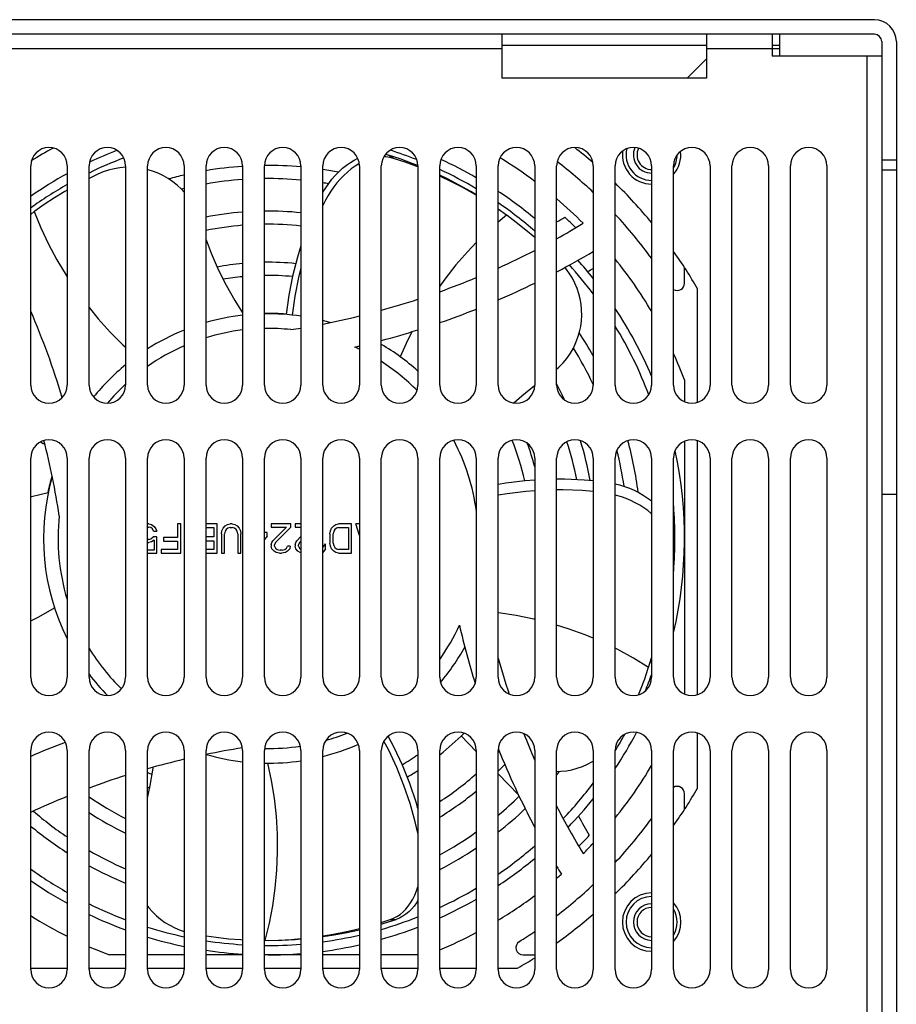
# Model space of a CAD drawing. Header units: millimetres. Extents: x 967 to 2466, y -778 to 1158.
# Tile 14 of 68: x 1832 to 1952, y -552 to -418. Entities that reach past the tile are written whole.
import ezdxf

# ---------------------------------------------------------------- set-up
doc = ezdxf.new("R2010")
doc.units = ezdxf.units.MM
doc.header["$LTSCALE"] = 30.734
doc.layers.get('0').update_dxf_attribs({"linetype": 'CONTINUOUS'})

msp = doc.modelspace()

# ---------------------------------------------------------------- linework, layer by layer
for p, q in [((1949.47, -417.73), (1475.47, -417.73)), ((1949.47, -419.73), (1475.47, -419.73)), ((1898.47, -419.73), (1898.47, -425.73)), ((1926.47, -419.73), (1926.47, -425.73)), ((1935.47, -419.73), (1935.47, -422.73)), ((1936.47, -419.73), (1936.47, -422.73)), ((1898.47, -421.73), (1526.47, -421.73)), ((1898.47, -421.23), (1926.47, -421.23)), ((1935.47, -421.73), (1926.47, -421.73)), ((1935.47, -421.23), (1936.47, -421.23)), ((1936.47, -421.73), (1935.47, -421.73)), ((1950.47, -420.73), (1950.47, -554.73)), ((1952.47, -420.73), (1952.47, -554.73)), ((1923.83, -425.73), (1926.47, -423.09)), ((1950.47, -422.73), (1935.47, -422.73)), ((1948.47, -554.73), (1948.47, -422.73)), ((1926.47, -425.73), (1898.47, -425.73)), ((1882.53, -436.15), (1882.93, -436.25)), ((1884.55, -436.79), (1882.93, -436.25)), ((1883.62, -436.72), (1882.93, -436.25)), ((1833.97, -467.73), (1833.97, -437.73)), ((1838.97, -437.73), (1838.97, -467.73)), ((1841.97, -467.73), (1841.97, -437.73)), ((1846.97, -437.73), (1846.97, -467.73)), ((1849.97, -467.73), (1849.97, -437.73)), ((1854.97, -437.73), (1854.97, -467.73)), ((1857.97, -467.73), (1857.97, -437.73)), ((1862.97, -437.73), (1862.97, -467.73)), ((1865.97, -467.73), (1865.97, -437.73)), ((1870.97, -437.73), (1870.97, -467.73)), ((1873.97, -467.73), (1873.97, -437.73)), ((1878.95, -437.43), (1878.9, -437.45)), ((1878.97, -437.73), (1878.97, -467.73)), ((1881.97, -467.73), (1881.97, -437.73)), ((1886.97, -437.88), (1886.81, -437.82)), ((1886.97, -437.73), (1886.97, -467.73)), ((1889.97, -467.73), (1889.97, -437.73)), ((1894.97, -437.73), (1894.97, -467.73)), ((1897.97, -467.73), (1897.97, -437.73)), ((1902.97, -437.73), (1902.97, -467.73)), ((1905.97, -467.73), (1905.97, -437.73)), ((1910.97, -437.73), (1910.97, -467.73)), ((1913.97, -467.73), (1913.97, -437.73)), ((1918.97, -437.73), (1918.97, -467.73)), ((1921.97, -467.73), (1921.97, -437.73)), ((1926.97, -437.73), (1926.97, -467.73)), ((1929.97, -467.73), (1929.97, -437.73)), ((1934.97, -437.73), (1934.97, -467.73)), ((1937.97, -467.73), (1937.97, -437.73)), ((1942.97, -437.73), (1942.97, -467.73)), ((1950.47, -436.9), (1952.47, -436.9)), ((1843.17, -438.86), (1841.97, -439.45)), ((1952.47, -438.32), (1950.47, -438.32)), ((1874, -443.09), (1873.97, -443.07)), ((1874, -443.09), (1873.97, -443.17)), ((1834.46, -444), (1833.97, -444.37)), ((1834.53, -443.95), (1834.46, -444)), ((1899.12, -444.47), (1897.97, -443.66)), ((1899.12, -444.47), (1897.97, -445.44)), ((1899.19, -444.52), (1899.12, -444.47)), ((1923.47, -453.8), (1923.47, -451.67)), ((1925.27, -470.1), (1925.27, -454.58)), ((1923.47, -467.01), (1923.47, -470.02)), ((1923.47, -475.44), (1923.47, -510.02)), ((1925.27, -510.1), (1925.27, -475.36)), ((1833.97, -507.73), (1833.97, -477.73)), ((1838.97, -477.73), (1838.97, -507.73)), ((1841.97, -507.73), (1841.97, -477.73)), ((1846.97, -477.73), (1846.97, -507.73)), ((1849.97, -507.73), (1849.97, -477.73)), ((1854.97, -477.73), (1854.97, -507.73)), ((1857.97, -507.73), (1857.97, -477.73)), ((1862.97, -477.73), (1862.97, -507.73)), ((1865.97, -507.73), (1865.97, -477.73)), ((1870.97, -477.73), (1870.97, -507.73)), ((1873.97, -507.73), (1873.97, -477.73)), ((1878.97, -477.73), (1878.97, -507.73)), ((1881.97, -507.73), (1881.97, -477.73)), ((1886.97, -477.73), (1886.97, -507.73)), ((1889.97, -507.73), (1889.97, -477.73)), ((1894.97, -477.73), (1894.97, -507.73)), ((1897.97, -507.73), (1897.97, -477.73)), ((1902.97, -477.73), (1902.97, -507.73)), ((1905.97, -507.73), (1905.97, -477.73)), ((1910.97, -477.73), (1910.97, -507.73)), ((1913.97, -507.73), (1913.97, -477.73)), ((1918.97, -477.73), (1918.97, -507.73)), ((1921.97, -507.73), (1921.97, -477.73)), ((1926.97, -477.73), (1926.97, -507.73)), ((1929.97, -507.73), (1929.97, -477.73)), ((1934.97, -477.73), (1934.97, -507.73)), ((1937.97, -507.73), (1937.97, -477.73)), ((1942.97, -477.73), (1942.97, -507.73)), ((1952.47, -482.73), (1950.47, -482.73)), ((1850.12, -486.73), (1849.97, -486.73)), ((1849.97, -487.16), (1850.12, -487.16)), ((1850.12, -486.73), (1850.5, -486.82)), ((1850.42, -487.24), (1850.12, -487.16)), ((1850.64, -487.41), (1850.42, -487.24)), ((1850.5, -486.82), (1850.87, -487.07)), ((1850.79, -487.75), (1850.64, -487.41)), ((1850.79, -487.75), (1851.24, -487.75)), ((1850.87, -487.07), (1851.09, -487.41)), ((1851.09, -487.41), (1851.24, -487.75)), ((1854.51, -486.73), (1854.06, -486.73)), ((1854.06, -486.73), (1854.06, -488.6)), ((1854.51, -490.73), (1854.51, -486.73)), ((1859.48, -486.73), (1857.97, -486.73)), ((1857.97, -487.24), (1859.04, -487.24)), ((1859.04, -487.24), (1859.04, -488.52)), ((1859.48, -490.73), (1859.48, -486.73)), ((1860.08, -488.09), (1860.15, -487.67)), ((1860.15, -487.67), (1860.3, -487.33)), ((1860.3, -487.33), (1860.6, -486.99)), ((1860.6, -487.75), (1860.52, -488.09)), ((1860.6, -486.99), (1860.89, -486.82)), ((1860.75, -487.5), (1860.6, -487.75)), ((1860.97, -487.33), (1860.75, -487.5)), ((1860.89, -486.82), (1861.27, -486.73)), ((1861.27, -487.24), (1860.97, -487.33)), ((1861.56, -486.73), (1861.27, -486.73)), ((1861.27, -487.24), (1861.56, -487.24)), ((1861.56, -486.73), (1861.93, -486.82)), ((1861.86, -487.33), (1861.56, -487.24)), ((1862.08, -487.5), (1861.86, -487.33)), ((1861.93, -486.82), (1862.23, -486.99)), ((1862.23, -487.75), (1862.08, -487.5)), ((1862.23, -486.99), (1862.53, -487.33)), ((1862.31, -488.09), (1862.23, -487.75)), ((1862.53, -487.33), (1862.68, -487.67)), ((1862.68, -487.67), (1862.75, -488.09)), ((1869.58, -486.73), (1866.91, -486.73)), ((1866.91, -486.73), (1866.91, -487.16)), ((1866.91, -487.16), (1868.99, -487.16)), ((1867.13, -489.03), (1868.99, -487.16)), ((1869.58, -487.16), (1867.5, -489.28)), ((1869.58, -487.16), (1869.58, -486.73)), ((1870.97, -486.73), (1870.18, -486.73)), ((1870.18, -486.73), (1870.18, -487.16)), ((1870.18, -487.16), (1870.97, -487.16)), ((1874.93, -488.09), (1875.01, -487.67)), ((1875.01, -487.67), (1875.15, -487.33)), ((1875.15, -487.33), (1875.45, -486.99)), ((1875.45, -487.75), (1875.38, -488.09)), ((1875.45, -486.99), (1875.75, -486.82)), ((1875.6, -487.5), (1875.45, -487.75)), ((1875.82, -487.33), (1875.6, -487.5)), ((1875.75, -486.82), (1876.12, -486.73)), ((1876.12, -487.24), (1875.82, -487.33)), ((1877.9, -486.73), (1876.12, -486.73)), ((1876.12, -487.24), (1877.46, -487.24)), ((1877.46, -487.24), (1877.46, -490.22)), ((1877.9, -490.73), (1877.9, -486.73)), ((1878.94, -486.73), (1878.5, -486.73)), ((1878.97, -488.32), (1878.5, -486.73)), ((1878.94, -486.73), (1878.97, -486.82)), ((1850.12, -488.86), (1849.97, -488.86)), ((1850.12, -488.86), (1850.42, -488.77)), ((1850.42, -488.77), (1850.72, -488.52)), ((1850.87, -488.94), (1850.5, -489.2)), ((1851.24, -488.52), (1850.72, -488.52)), ((1850.87, -488.94), (1850.87, -490.31)), ((1851.24, -490.73), (1851.24, -488.52)), ((1854.06, -488.6), (1852.13, -488.6)), ((1852.13, -488.6), (1852.13, -489.11)), ((1852.13, -489.11), (1854.06, -489.11)), ((1854.06, -489.11), (1854.06, -490.22)), ((1859.04, -488.52), (1857.97, -488.52)), ((1857.97, -489.03), (1859.04, -489.03)), ((1859.04, -489.03), (1859.04, -490.22)), ((1860.08, -488.09), (1860.08, -490.73)), ((1860.52, -490.73), (1860.52, -488.09)), ((1862.31, -488.09), (1862.31, -490.73)), ((1862.75, -490.73), (1862.75, -488.09)), ((1866.32, -487.92), (1865.97, -487.92)), ((1866.32, -488.43), (1865.97, -488.88)), ((1866.32, -488.43), (1866.32, -487.92)), ((1866.98, -489.28), (1867.13, -489.03)), ((1870.25, -489.28), (1870.4, -489.03)), ((1870.4, -489.03), (1870.97, -488.46)), ((1870.97, -489.08), (1870.77, -489.28)), ((1874.93, -488.09), (1874.93, -489.37)), ((1875.38, -489.37), (1875.38, -488.09)), ((1849.97, -489.28), (1850.12, -489.28)), ((1850.87, -490.31), (1849.97, -490.31)), ((1850.5, -489.2), (1850.12, -489.28)), ((1854.06, -490.22), (1851.83, -490.22)), ((1851.83, -490.22), (1851.83, -490.73)), ((1859.04, -490.22), (1857.97, -490.22)), ((1866.91, -489.62), (1866.98, -489.28)), ((1866.91, -489.62), (1866.91, -489.79)), ((1866.98, -490.13), (1866.91, -489.79)), ((1867.28, -490.48), (1866.98, -490.13)), ((1867.58, -490.65), (1867.28, -490.48)), ((1867.5, -489.28), (1867.36, -489.62)), ((1867.36, -489.79), (1867.36, -489.62)), ((1867.36, -489.79), (1867.5, -490.05)), ((1867.5, -490.05), (1867.73, -490.22)), ((1867.73, -490.22), (1868.1, -490.31)), ((1868.4, -490.31), (1868.1, -490.31)), ((1868.4, -490.31), (1868.77, -490.22)), ((1868.77, -490.22), (1868.99, -490.05)), ((1869.14, -490.48), (1868.84, -490.65)), ((1868.99, -490.05), (1869.14, -489.79)), ((1869.51, -489.79), (1869.14, -489.79)), ((1869.44, -490.13), (1869.14, -490.48)), ((1869.51, -489.79), (1869.44, -490.13)), ((1870.18, -489.62), (1870.25, -489.28)), ((1870.18, -489.62), (1870.18, -489.79)), ((1870.25, -490.13), (1870.18, -489.79)), ((1870.55, -490.48), (1870.25, -490.13)), ((1870.85, -490.65), (1870.55, -490.48)), ((1870.77, -489.28), (1870.62, -489.62)), ((1870.62, -489.79), (1870.62, -489.62)), ((1870.62, -489.79), (1870.77, -490.05)), ((1870.77, -490.05), (1870.97, -490.2)), ((1873.97, -489.95), (1874.34, -489.45)), ((1874.34, -490.13), (1873.97, -490.63)), ((1874.34, -490.13), (1874.34, -489.45)), ((1875.01, -489.79), (1874.93, -489.37)), ((1875.15, -490.13), (1875.01, -489.79)), ((1875.45, -490.48), (1875.15, -490.13)), ((1875.38, -489.37), (1875.45, -489.71)), ((1875.45, -489.71), (1875.6, -489.96)), ((1875.75, -490.65), (1875.45, -490.48)), ((1875.6, -489.96), (1875.82, -490.13)), ((1875.82, -490.13), (1876.12, -490.22)), ((1877.46, -490.22), (1876.12, -490.22)), ((1849.97, -490.73), (1851.24, -490.73)), ((1851.83, -490.73), (1854.51, -490.73)), ((1857.97, -490.73), (1859.48, -490.73)), ((1860.08, -490.73), (1860.52, -490.73)), ((1862.31, -490.73), (1862.75, -490.73)), ((1868.02, -490.73), (1867.58, -490.65)), ((1868.02, -490.73), (1868.32, -490.73)), ((1868.84, -490.65), (1868.32, -490.73)), ((1870.97, -490.67), (1870.85, -490.65)), ((1876.12, -490.73), (1875.75, -490.65)), ((1876.12, -490.73), (1877.9, -490.73)), ((1918.56, -506.39), (1918.97, -505.05)), ((1918.78, -505.73), (1918.97, -505.1)), ((1918.52, -506.5), (1918.56, -506.39)), ((1892.9, -515.74), (1894.97, -517.86)), ((1925.27, -522.89), (1925.27, -515.36)), ((1833.97, -547.73), (1833.97, -517.73)), ((1838.97, -517.73), (1838.97, -547.73)), ((1841.97, -547.73), (1841.97, -517.73)), ((1846.97, -517.73), (1846.97, -547.73)), ((1849.97, -547.73), (1849.97, -517.73)), ((1854.97, -517.73), (1854.97, -547.73)), ((1857.97, -547.73), (1857.97, -517.73)), ((1862.97, -517.73), (1862.97, -547.73)), ((1865.97, -547.73), (1865.97, -517.73)), ((1870.97, -517.73), (1870.97, -547.73)), ((1873.97, -547.73), (1873.97, -517.73)), ((1878.97, -517.73), (1878.97, -547.73)), ((1881.97, -547.73), (1881.97, -517.73)), ((1886.97, -517.73), (1886.97, -547.73)), ((1889.97, -547.73), (1889.97, -517.73)), ((1894.97, -517.73), (1894.97, -547.73)), ((1897.97, -547.73), (1897.97, -517.73)), ((1902.97, -517.73), (1902.97, -547.73)), ((1905.97, -547.73), (1905.97, -517.73)), ((1910.97, -517.73), (1910.97, -547.73)), ((1913.97, -547.73), (1913.97, -517.73)), ((1918.97, -517.73), (1918.97, -547.73)), ((1921.97, -547.73), (1921.97, -517.73)), ((1926.97, -517.73), (1926.97, -547.73)), ((1929.97, -547.73), (1929.97, -517.73)), ((1934.97, -517.73), (1934.97, -547.73)), ((1937.97, -547.73), (1937.97, -517.73)), ((1942.97, -517.73), (1942.97, -547.73)), ((1897.97, -520.94), (1900.76, -523.81)), ((1923.47, -525.79), (1923.47, -523.66)), ((1881.97, -541.28), (1883.16, -540.89)), ((1881.97, -541.5), (1882.37, -541.38)), ((1882.37, -541.38), (1883.99, -540.86)), ((1883.16, -540.89), (1883.99, -540.86)), ((1865.98, -543.73), (1866.07, -543.73)), ((1846.97, -545.73), (1844.74, -545.73)), ((1854.97, -545.73), (1849.97, -545.73)), ((1862.97, -545.73), (1857.97, -545.73)), ((1870.97, -545.73), (1865.97, -545.73)), ((1878.97, -545.73), (1873.97, -545.73)), ((1886.97, -545.73), (1881.97, -545.73)), ((1901.4, -545.73), (1902.97, -545.73)), ((1833.97, -547.53), (1838.97, -547.53)), ((1841.97, -547.53), (1846.97, -547.53)), ((1849.97, -547.53), (1854.97, -547.53)), ((1857.97, -547.53), (1862.97, -547.53)), ((1865.97, -547.53), (1870.97, -547.53)), ((1873.97, -547.53), (1878.97, -547.53)), ((1881.97, -547.53), (1886.97, -547.53)), ((1889.97, -547.53), (1894.97, -547.53)), ((1897.97, -547.53), (1900.62, -547.53))]:
    msp.add_line(p, q)
for points in [[(1883.62, -436.72), (1883.12, -436.59), (1882.6, -436.52), (1882.29, -436.51)], [(1846.97, -437.93), (1846.96, -437.93), (1846.18, -437.99), (1845.4, -438.12), (1844.64, -438.31), (1843.89, -438.56), (1843.17, -438.86)], [(1873.97, -441.35), (1873.98, -441.33), (1874.37, -440.72), (1874.78, -440.13), (1875.21, -439.57), (1875.67, -439.04), (1876.16, -438.54), (1876.67, -438.07), (1877.2, -437.65), (1877.73, -437.28), (1878.27, -436.95), (1878.74, -436.7)], [(1878.9, -437.45), (1878.37, -437.78), (1877.84, -438.16), (1877.32, -438.58), (1876.82, -439.05), (1876.34, -439.55), (1875.88, -440.07), (1875.46, -440.62), (1875.05, -441.2), (1874.67, -441.81), (1874.32, -442.44), (1874, -443.09)], [(1886.81, -437.82), (1885.21, -437.24), (1883.62, -436.72)], [(1886.97, -437.7), (1886.19, -437.39), (1884.55, -436.79)], [(1854.97, -441.34), (1854.6, -440.93), (1854.02, -440.39), (1853.42, -439.9), (1852.8, -439.48), (1852.16, -439.1), (1851.49, -438.77), (1850.78, -438.5), (1850.05, -438.27), (1849.97, -438.25)], [(1894.97, -441.7), (1894.2, -441.23), (1892.64, -440.36), (1891.04, -439.53), (1889.97, -439.01)], [(1894.97, -441.75), (1894.64, -441.55), (1893.12, -440.7), (1891.56, -439.9), (1889.99, -439.14), (1889.97, -439.14)], [(1838.97, -441.07), (1838.65, -441.24), (1837.22, -442.12), (1835.83, -443.04), (1834.53, -443.95)], [(1834.46, -444), (1835.37, -446.23), (1836.4, -448.43), (1837.55, -450.59), (1838.81, -452.7), (1838.97, -452.94)], [(1902.97, -447.55), (1901.76, -446.52), (1900.45, -445.47), (1899.19, -444.52)], [(1857.97, -447.85), (1858.67, -449.68), (1859.65, -451.91), (1860.73, -454.07), (1861.9, -456.15), (1862.97, -457.83)], [(1870.97, -448.67), (1870.49, -450.21), (1869.83, -452.82), (1869.31, -455.45), (1868.94, -458.08)], [(1894.97, -448.24), (1893.81, -449.44), (1892.19, -451.29), (1890.65, -453.23), (1889.97, -454.19)], [(1870.97, -451.7), (1870.64, -453), (1870.13, -455.57), (1869.76, -458.16)], [(1905.97, -465.57), (1906.28, -465.29), (1906.84, -464.71), (1907.37, -464.08), (1907.85, -463.39), (1908.26, -462.67), (1908.61, -461.93), (1908.89, -461.19), (1909.1, -460.45), (1909.26, -459.71), (1909.36, -458.96), (1909.4, -458.21), (1909.38, -457.44), (1909.31, -456.68), (1909.18, -455.95), (1909.01, -455.24), (1908.77, -454.52), (1908.48, -453.81), (1908.12, -453.11), (1907.7, -452.43), (1907.23, -451.78), (1907.09, -451.62)], [(1841.97, -457.14), (1843.21, -458.65), (1844.87, -460.48), (1846.6, -462.21), (1846.97, -462.54)], [(1886.17, -460.41), (1885.55, -461.64), (1884.56, -463.87)], [(1902.96, -467.82), (1901.2, -469.24), (1900.12, -470.2)], [(1835.3, -475.52), (1835.69, -475.74), (1835.9, -475.84)], [(1902.97, -480.74), (1901.66, -480.83), (1899, -481.15), (1897.97, -481.33)], [(1910.97, -480.84), (1909.73, -480.73), (1907.04, -480.62), (1905.97, -480.63)], [(1902.97, -482.21), (1901.75, -482.29), (1899.2, -482.6), (1897.97, -482.81)], [(1910.97, -482.32), (1909.46, -482.18), (1906.88, -482.08), (1905.97, -482.09)], [(1913.97, -481.25), (1914.57, -481.41), (1915.26, -481.62), (1915.93, -481.86), (1916.57, -482.13), (1917.2, -482.44), (1917.8, -482.78), (1918.36, -483.15), (1918.89, -483.54), (1918.97, -483.61)], [(1833.97, -483.02), (1834.07, -483), (1836.37, -482.42)], [(1918.97, -485.38), (1918.91, -485.32), (1918.43, -484.92), (1917.9, -484.53), (1917.34, -484.17), (1916.74, -483.84), (1916.12, -483.53), (1915.48, -483.26), (1914.83, -483.03), (1914.15, -482.83), (1913.97, -482.78)], [(1833.97, -500.01), (1835.1, -499.43), (1837.22, -498.21)], [(1902.97, -499.79), (1902.84, -499.76), (1900.43, -499.28), (1898.01, -498.92), (1897.97, -498.92)], [(1910.97, -502.38), (1909.87, -501.92), (1907.56, -501.08), (1905.97, -500.59)], [(1918.56, -506.39), (1916.48, -505.11), (1914.33, -503.94), (1913.97, -503.76)], [(1917.18, -510.12), (1917.46, -509.46), (1918.03, -507.93), (1918.52, -506.5)], [(1886.97, -525.69), (1886.72, -524.81), (1885.85, -522.25), (1884.86, -519.76), (1883.73, -517.33), (1882.91, -515.78)], [(1886.97, -529.06), (1886.62, -527.53), (1885.91, -525), (1885.07, -522.53), (1884.1, -520.09), (1883, -517.72), (1882.32, -516.45)], [(1849.97, -524.25), (1850.34, -522.53), (1850.74, -520.15), (1850.75, -520.03)], [(1866.07, -543.73), (1866.64, -541.39), (1867.1, -539.01), (1867.45, -536.59), (1867.67, -534.14), (1867.77, -531.67), (1867.75, -529.2), (1867.6, -526.73), (1867.34, -524.28), (1866.95, -521.86), (1866.45, -519.49)], [(1905.97, -520.61), (1906.55, -520.59), (1907.31, -520.51), (1908.05, -520.37), (1908.79, -520.17), (1909.51, -519.92), (1910.21, -519.61), (1910.86, -519.27), (1910.97, -519.21)], [(1883.16, -540.89), (1883.65, -540.7), (1884.1, -540.46), (1884.53, -540.17), (1884.94, -539.83), (1885.31, -539.46), (1885.65, -539.04), (1885.98, -538.58), (1886.28, -538.08), (1886.55, -537.53), (1886.79, -536.95), (1886.97, -536.41)], [(1886.97, -538.29), (1886.78, -538.6), (1886.45, -539.06), (1886.11, -539.47), (1885.73, -539.83), (1885.33, -540.16), (1884.91, -540.44), (1884.46, -540.68), (1883.99, -540.86)], [(1849.97, -539.04), (1850.13, -539.27), (1850.64, -539.84), (1851.17, -540.35), (1851.74, -540.83), (1852.35, -541.27), (1853.01, -541.67), (1853.71, -542.03), (1854.45, -542.34), (1854.97, -542.5)], [(1873.97, -543.13), (1874.87, -542.99), (1876.58, -542.67), (1878.27, -542.3), (1878.97, -542.12)], [(1873.97, -543.21), (1875.5, -542.98), (1877.26, -542.66), (1878.97, -542.29)], [(1857.97, -543.11), (1859.38, -543.31), (1861.06, -543.5), (1862.73, -543.63), (1862.97, -543.64)], [(1866.07, -543.73), (1867.88, -543.7), (1869.66, -543.61), (1870.97, -543.49)], [(1866.47, -543.73), (1868.33, -543.7), (1870.16, -543.61), (1870.97, -543.54)]]:
    msp.add_lwpolyline(points)
for centre, radius, start, end in [((1949.47, -420.73), 3, 0, 90), ((1949.47, -420.73), 1, 0, 90), ((1836.47, -437.73), 2.5, 0, 180), ((1844.47, -437.73), 2.5, 0, 180), ((1852.47, -437.73), 2.5, 0, 180), ((1860.47, -437.73), 2.5, 0, 180), ((1868.47, -437.73), 2.5, 0, 180), ((1876.47, -437.73), 2.5, 0, 180), ((1884.47, -437.73), 2.5, 0, 180), ((1892.47, -437.73), 2.5, 0, 180), ((1900.47, -437.73), 2.5, 0, 180), ((1908.47, -437.73), 2.5, 0, 180), ((1866.47, -488.73), 68, 49.1704, 51.8911), ((1916.47, -437.73), 2.5, 0, 180), ((1918.97, -436.23), 2.5, 156.5851, 269.9983), ((1924.47, -437.73), 2.5, 0, 180), ((1932.47, -437.73), 2.5, 0, 180), ((1940.47, -437.73), 2.5, 0, 180), ((1866.47, -488.73), 61, 118.8373, 122.1031), ((1866.47, -488.73), 57, 111.2555, 115.4043), ((1866.47, -488.73), 55.7, 68.564, 72.565), ((1918.97, -436.23), 4, 172.4131, 270.001), ((1918.97, -436.23), 3.5, 166.2278, 270.001), ((1918.97, -436.23), 2, 153.43, 269.9983), ((1918.97, -436.23), 4, 318.6555, 6.8028), ((1918.97, -436.23), 3.5, 329.1049, 360), ((1866.47, -488.73), 55.7, 110.7626, 116.1048), ((1866.47, -488.73), 51.05, 93.9246, 99.5848), ((1866.47, -488.73), 51.05, 84.9569, 90.5626), ((1866.47, -488.73), 57, 59.9979, 65.4814), ((1866.47, -488.73), 61, 53.2387, 58.635), ((1866.47, -488.73), 65, 46.7831, 52.4989), ((1866.47, -488.73), 57, 118.8505, 124.7707), ((1866.47, -488.73), 51.05, 103.0198, 105.4326), ((1866.47, -488.73), 51.05, 79.1303, 81.5488), ((1866.47, -488.73), 55.7, 59.2212, 65.0436), ((1866.47, -488.73), 55.7, 119.597, 125.711), ((1866.47, -488.73), 49.25, 94.0766, 99.9398), ((1866.47, -488.73), 49.25, 84.7557, 90.582), ((1866.47, -488.73), 49.25, 80.3285, 81.2381), ((1866.47, -488.73), 68, 39.4492, 45.6828), ((1866.47, -488.73), 49.25, 103.507, 103.9316), ((1866.47, -488.73), 57, 50.1674, 56.4428), ((1866.47, -488.73), 55.7, 49.0462, 55.5557), ((1866.47, -488.73), 61, 45, 49.6405), ((1866.47, -488.73), 44.8, 94.4827, 100.9401), ((1866.47, -488.73), 44.8, 84.2329, 90.6399), ((1866.47, -488.73), 65, 36.1096, 43.0367), ((1866.47, -488.73), 43, 94.6709, 101.4056), ((1866.47, -488.73), 43, 83.991, 90.6666), ((1852.75, -351.57), 107.88, 299.5591, 300.2442), ((1852.75, -351.57), 109.88, 298.9698, 301.1585), ((1866.47, -488.73), 59.86, 45.2759, 47.2664), ((1866.47, -488.73), 57, 46.0744, 46.1332), ((1852.75, -351.57), 109.88, 294.3026, 297.2001), ((1852.75, -351.57), 113.88, 297.8669, 300.7518), ((1866.47, -488.73), 68, 30.1509, 35.2823), ((1866.47, -488.73), 37.8, 95.3157, 100.6138), ((1866.47, -488.73), 37.8, 84.2502, 90.7584), ((1866.47, -488.73), 55.7, 36.9634, 42.2371), ((1866.47, -488.73), 57, 38.6535, 41.9161), ((1866.47, -488.73), 61, 30.597, 38.8533), ((1866.47, -488.73), 36, 84.6689, 90.7963), ((1852.75, -351.57), 115.88, 299.7316, 300.1596), ((1866.47, -488.73), 36, 95.5822, 99.8177), ((1852.75, -351.57), 109.88, 289.8008, 292.5986), ((1852.75, -351.57), 113.88, 293.4005, 296.1724), ((1922.47, -453.8), 1, 239.9389, 360), ((1852.75, -351.57), 109.88, 285.4226, 288.1473), ((1729.3, -502.45), 113.88, 16.8476, 23.1851), ((1866.47, -488.73), 30.8, 85.3932, 90.9309), ((1866.47, -488.73), 30.75, 81.5837, 90.9322), ((1852.75, -351.57), 113.88, 289.0802, 291.7648), ((1866.47, -488.73), 57, 22.9122, 33.5388), ((1866.47, -488.73), 30.75, 96.5364, 106.0525), ((1852.75, -351.57), 109.88, 281.1355, 283.8071), ((1866.47, -488.73), 30.75, 73.9532, 75.8797), ((1866.47, -488.73), 30.75, 111.9716, 122.4672), ((1866.47, -488.73), 28.75, 96.9932, 107.2028), ((1866.47, -488.73), 28.75, 83.7669, 90.9989), ((1852.75, -351.57), 109.88, 278.8169, 279.5473), ((1852.75, -351.57), 113.88, 284.87, 287.488), ((1866.47, -488.73), 51.05, 29.3266, 33.4292), ((1866.47, -488.73), 55.7, 20.6622, 31.468), ((1866.47, -488.73), 30.75, 48.1761, 59.7164), ((1866.47, -488.73), 28.75, 113.5849, 125.037), ((1852.75, -351.57), 113.88, 282.9793, 283.3133), ((1866.47, -488.73), 28.75, 64.2123, 65.6434), ((1866.47, -488.73), 49.25, 25.3517, 31.9399), ((1866.47, -488.73), 61, 20.8644, 24.4874), ((1866.47, -488.73), 28.75, 44.8216, 57.3615), ((1866.47, -488.73), 30.75, 129.3765, 140.9721), ((1836.47, -467.73), 2.5, 180, 360), ((1844.47, -467.73), 2.5, 180, 360), ((1866.47, -488.73), 28.75, 132.709, 139.9356), ((1852.47, -467.73), 2.5, 180, 360), ((1860.47, -467.73), 2.5, 180, 360), ((1868.47, -467.73), 2.5, 180, 360), ((1876.47, -467.73), 2.5, 180, 360), ((1884.47, -467.73), 2.5, 180, 360), ((1892.47, -467.73), 2.5, 180, 360), ((1900.47, -467.73), 2.5, 180, 360), ((1866.47, -488.73), 44.8, 25.0202, 28.1309), ((1908.47, -467.73), 2.5, 180, 360), ((1916.47, -467.73), 2.5, 180, 360), ((1924.47, -467.73), 2.5, 180, 360), ((1932.47, -467.73), 2.5, 180, 360), ((1940.47, -467.73), 2.5, 180, 360), ((1836.47, -477.73), 2.5, 0, 180), ((1729.3, -502.45), 109.88, 8.8169, 14.2902), ((1844.47, -477.73), 2.5, 0, 180), ((1852.47, -477.73), 2.5, 0, 180), ((1860.47, -477.73), 2.5, 0, 180), ((1868.47, -477.73), 2.5, 0, 180), ((1876.47, -477.73), 2.5, 0, 180), ((1884.47, -477.73), 2.5, 0, 180), ((1892.47, -477.73), 2.5, 0, 180), ((1866.47, -488.73), 28.75, 7.422, 27.8571), ((1900.47, -477.73), 2.5, 0, 180), ((1866.47, -488.73), 36, 12.6691, 21.8995), ((1908.47, -477.73), 2.5, 0, 180), ((1866.47, -488.73), 43, 10.7875, 17.9412), ((1866.47, -488.73), 44.8, 10.1927, 17.3797), ((1916.47, -477.73), 2.5, 0, 180), ((1866.47, -488.73), 51.05, 7.1266, 15.2013), ((1924.47, -477.73), 2.5, 0, 180), ((1932.47, -477.73), 2.5, 0, 180), ((1940.47, -477.73), 2.5, 0, 180), ((1866.47, -488.73), 37.8, 15.0627, 20.1646), ((1866.47, -488.73), 49.25, 8.3384, 14.1715), ((1866.47, -488.73), 57, 346.9053, 12.1521), ((1866.47, -488.73), 30.75, 163.9532, 206.5682), ((1866.47, -488.73), 30.8, 163.8599, 168.1915), ((1866.47, -488.73), 55.7, 355.3968, 4.6032), ((1866.47, -488.73), 28.75, 173.7669, 196.8707), ((1866.47, -488.73), 28.75, 324.8508, 335.6434), ((2003.63, -475.01), 113.88, 192.9793, 197.1405), ((1866.47, -488.73), 28.75, 211.5199, 225.7262), ((1866.47, -488.73), 30.75, 320.1521, 331.116), ((2003.63, -475.01), 109.88, 195.9057, 198.5897), ((1836.47, -507.73), 2.5, 180, 360), ((1866.47, -488.73), 30.75, 217.1678, 224.3771), ((1844.47, -507.73), 2.5, 180, 360), ((1852.47, -507.73), 2.5, 180, 360), ((1860.47, -507.73), 2.5, 180, 360), ((1868.47, -507.73), 2.5, 180, 360), ((1876.47, -507.73), 2.5, 180, 360), ((1884.47, -507.73), 2.5, 180, 360), ((1892.47, -507.73), 2.5, 180, 360), ((1900.47, -507.73), 2.5, 180, 360), ((1908.47, -507.73), 2.5, 180, 360), ((1916.47, -507.73), 2.5, 180, 360), ((1866.47, -488.73), 55.7, 337.9565, 340.5312), ((1924.47, -507.73), 2.5, 180, 360), ((1932.47, -507.73), 2.5, 180, 360), ((1940.47, -507.73), 2.5, 180, 360), ((1836.47, -517.73), 2.5, 0, 180), ((1844.47, -517.73), 2.5, 0, 180), ((1852.47, -517.73), 2.5, 0, 180), ((1860.47, -517.73), 2.5, 0, 180), ((1868.47, -517.73), 2.5, 0, 180), ((1876.47, -517.73), 2.5, 0, 180), ((1866.47, -488.73), 28.75, 285.9696, 292.0731), ((1884.47, -517.73), 2.5, 0, 180), ((1892.47, -517.73), 2.5, 0, 180), ((1866.47, -488.73), 37.8, 308.4587, 315.1889), ((1900.47, -517.73), 2.5, 0, 180), ((2003.63, -475.01), 109.88, 201.5956, 203.6126), ((1908.47, -517.73), 2.5, 0, 180), ((1916.47, -517.73), 2.5, 0, 180), ((1866.47, -488.73), 57, 326.4634, 332.2448), ((1866.47, -488.73), 55.7, 328.532, 331.2245), ((1924.47, -517.73), 2.5, 0, 180), ((1932.47, -517.73), 2.5, 0, 180), ((1940.47, -517.73), 2.5, 0, 180), ((1880.19, -625.9), 116.88, 110.7872, 113.2945), ((1880.19, -625.9), 109.88, 99.0317, 101.6691), ((1866.47, -488.73), 28.75, 269.032, 278.8551), ((1866.47, -488.73), 30.75, 284.1203, 293.6878), ((1866.47, -488.73), 30.75, 253.9532, 263.4626), ((1866.47, -488.73), 36, 300.668, 304.7281), ((2003.63, -475.01), 113.88, 201.9021, 207.8582), ((1866.47, -488.73), 43, 317.1278, 317.3636), ((1880.19, -625.9), 109.88, 103.2693, 105.966), ((1866.47, -488.73), 30.75, 269.068, 278.4187), ((1866.47, -488.73), 44.8, 314.6866, 316.3661), ((1866.47, -488.73), 61, 321.1558, 329.3934), ((1880.19, -625.9), 109.88, 107.5986, 110.3573), ((1866.47, -488.73), 36, 242.7074, 243.8259), ((1866.47, -488.73), 37.8, 300.2468, 302.8564), ((1866.47, -488.73), 43, 303.1446, 311.5137), ((1866.47, -488.73), 51.05, 320.7109, 321.3768), ((1866.47, -488.73), 37.8, 244.1137, 244.6133), ((1866.47, -488.73), 55.7, 316.5137, 323.0366), ((1922.47, -523.66), 1, 359.9368, 120.0638), ((1880.19, -625.9), 109.88, 112.0341, 114.8782), ((1866.47, -488.73), 44.8, 232.0608, 232.1279), ((1866.47, -488.73), 43, 235.2635, 243.0238), ((1866.47, -488.73), 44.8, 301.6462, 309.5272), ((1866.47, -488.73), 49.25, 309.7792, 314.2772), ((1866.47, -488.73), 68, 324.7177, 329.8491), ((2003.63, -475.01), 109.88, 207.2603, 211.1585), ((1866.47, -488.73), 57, 316.0744, 321.3296), ((1866.47, -488.73), 49.25, 229.272, 236.0416), ((1866.47, -488.73), 44.8, 236.8306, 244.1851), ((1866.47, -488.73), 51.05, 308.109, 313.6044), ((2003.63, -475.01), 107.88, 208.6462, 210.2442), ((1866.47, -488.73), 51.05, 230.443, 237.3985), ((1866.47, -488.73), 65, 316.9633, 323.8905), ((1866.47, -488.73), 49.25, 298.5054, 305.3578), ((1866.47, -488.73), 59.86, 315.2759, 317.2664), ((1866.47, -488.73), 55.7, 304.4443, 310.9538), ((1866.47, -488.73), 61, 315, 316.8554), ((1866.47, -488.73), 49.25, 240.1571, 246.6678), ((1866.47, -488.73), 51.05, 297.4202, 303.9516), ((1866.47, -488.73), 68, 314.3172, 320.5508), ((1866.47, -488.73), 51.05, 241.3163, 247.5432), ((1866.47, -488.73), 57, 303.5556, 309.8189), ((2003.63, -475.01), 113.88, 210.9367, 211.5831), ((1866.47, -488.73), 55.7, 234.289, 240.403), ((1866.47, -488.73), 59.86, 311.2927, 311.3528), ((1866.47, -488.73), 61, 310.3659, 311.1623), ((1866.47, -488.73), 57, 235.2253, 241.1446), ((1866.47, -488.73), 65, 307.4266, 313.2169), ((1866.47, -488.73), 55.7, 294.9564, 300.7788), ((1866.47, -488.73), 61, 301.0916, 306.7606), ((1918.97, -541.23), 4, 90.001, 270.001), ((1866.47, -488.73), 55.7, 243.8952, 249.4998), ((1866.47, -488.73), 57, 294.3561, 300.0101), ((1918.97, -541.23), 3.5, 90.001, 270.001), ((1918.97, -541.23), 2.5, 89.9983, 269.9983), ((1918.97, -541.23), 4, 318.6555, 41.3494), ((1866.47, -488.73), 57, 244.5344, 249.989), ((1866.47, -488.73), 68, 305.5193, 310.877), ((1918.97, -541.23), 2, 89.9983, 269.9983), ((1918.97, -541.23), 3.5, 329.1049, 30.8936), ((1866.47, -488.73), 61, 237.7997, 243.1979), ((1866.47, -488.73), 55.7, 286.1615, 291.5962), ((1866.47, -488.73), 55.7, 252.7623, 258.0826), ((1866.47, -488.73), 55.7, 277.7412, 282.9716), ((1866.47, -488.73), 57, 285.7841, 291.0853), ((1866.47, -488.73), 61, 292.6645, 297.8586), ((1866.47, -488.73), 65, 301.9521, 304.168), ((1866.47, -488.73), 57, 253.1682, 258.3591), ((1866.47, -488.73), 55.7, 261.2205, 266.3965), ((1866.47, -488.73), 55.7, 269.4854, 274.6357), ((1866.47, -488.73), 57, 277.5629, 282.6718), ((1901.4, -544.73), 1, 121.9939, 270), ((1866.47, -488.73), 61, 246.3159, 249.1356), ((1866.47, -488.73), 57, 261.4227, 266.4788), ((1866.47, -488.73), 57, 270, 274.5294), ((1866.47, -488.73), 68, 300.1509, 302.4659), ((1836.47, -547.73), 2.5, 180, 360), ((1844.47, -547.73), 2.5, 180, 360), ((1852.47, -547.73), 2.5, 180, 360), ((1860.47, -547.73), 2.5, 180, 360), ((1868.47, -547.73), 2.5, 180, 360), ((1876.47, -547.73), 2.5, 180, 360), ((1884.47, -547.73), 2.5, 180, 360), ((1892.47, -547.73), 2.5, 180, 360), ((1900.47, -547.73), 2.5, 180, 360), ((1908.47, -547.73), 2.5, 180, 360), ((1916.47, -547.73), 2.5, 180, 360), ((1924.47, -547.73), 2.5, 180, 360), ((1932.47, -547.73), 2.5, 180, 360), ((1940.47, -547.73), 2.5, 180, 360)]:
    msp.add_arc(centre, radius, start, end)

doc.saveas('drawing.dxf')
